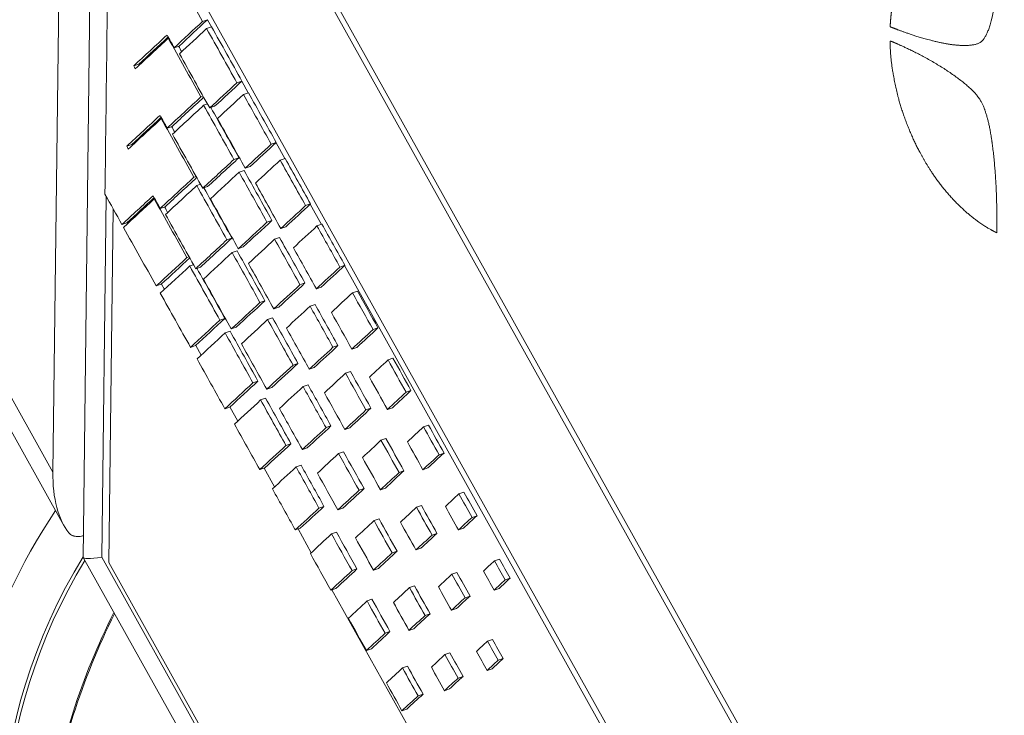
# Model space of a CAD drawing. Header units: millimetres. Extents: x 4 to 836, y 3 to 589.
# Tile 5 of 94: x 185 to 200, y 132 to 142. Entities that reach past the tile are written whole.
import ezdxf

# ---------------------------------------------------------------- set-up
doc = ezdxf.new("R2010")
doc.units = ezdxf.units.MM
doc.layers.add('1', color=7, linetype='Continuous', true_color=0xffffff)

msp = doc.modelspace()

# ---------------------------------------------------------------- linework, layer by layer
at = {"layer": '1', "color": 27, "linetype": 'Continuous', "lineweight": 18}
for p, q in [((185.679, 135.695), (186.422, 196.337)), ((184.19, 137.868), (185.839, 134.913))]:
    msp.add_line(p, q, dxfattribs=at)
at = {"layer": '1', "color": 252, "linetype": 'Continuous', "lineweight": 18}
for p, q in [((186.879, 196.259), (186.123, 134.444)), ((186.124, 134.44), (196.695, 115.498))]:
    msp.add_line(p, q, dxfattribs=at)
at = {"layer": '1', "color": 18, "linetype": 'Continuous', "lineweight": 18}
for p, q in [((207.22, 111.241), (186.667, 148.087)), ((207.293, 111.266), (186.74, 148.112)), ((186.562, 139.556), (186.499, 134.367)), ((186.499, 134.367), (196.944, 115.642))]:
    msp.add_line(p, q, dxfattribs=at)
at = {"layer": '1', "color": 7, "linetype": 'Continuous', "lineweight": 18}
for p, q in [((201.924, 117.423), (186.627, 144.846)), ((188.004, 142.222), (187.946, 142.327)), ((188.542, 141.257), (188.448, 141.426)), ((189.081, 140.291), (188.951, 140.525)), ((189.619, 139.327), (189.453, 139.623)), ((186.768, 139.353), (186.776, 139.339)), ((201.851, 117.398), (189.956, 138.723)), ((187.27, 138.452), (187.314, 138.373)), ((187.773, 137.551), (187.852, 137.408)), ((188.276, 136.65), (188.391, 136.443)), ((188.776, 135.752), (188.929, 135.477)), ((189.274, 134.86), (189.468, 134.512)), ((189.771, 133.968), (198.169, 118.914))]:
    msp.add_line(p, q, dxfattribs=at)
at = {"layer": '1', "color": 163, "linetype": 'Continuous', "lineweight": 18}
for p, q in [((187.875, 142.304), (187.947, 142.329)), ((187.934, 142.198), (188.007, 142.223)), ((187.371, 142.057), (187.378, 142.059)), ((187.457, 141.918), (187.53, 141.943)), ((186.864, 141.652), (186.937, 141.677)), ((188.378, 141.403), (188.451, 141.428)), ((187.85, 141.198), (187.881, 141.208)), ((188.473, 141.233), (188.546, 141.258)), ((187.89, 141.074), (187.945, 141.093)), ((187.978, 141.034), (188.051, 141.059)), ((187.268, 140.878), (187.275, 140.881)), ((187.354, 140.739), (187.427, 140.764)), ((186.762, 140.473), (186.835, 140.498)), ((188.881, 140.503), (188.954, 140.528)), ((188.334, 140.279), (188.407, 140.304)), ((189.012, 140.268), (189.085, 140.293)), ((188.411, 140.092), (188.483, 140.117)), ((188.499, 140.15), (188.572, 140.175)), ((187.747, 140.019), (187.778, 140.03)), ((187.788, 139.896), (187.843, 139.915)), ((187.876, 139.856), (187.948, 139.881)), ((187.165, 139.7), (187.173, 139.702)), ((189.385, 139.603), (189.457, 139.628)), ((187.252, 139.561), (187.325, 139.586)), ((186.691, 139.325), (186.764, 139.35)), ((188.818, 139.361), (188.891, 139.386)), ((189.551, 139.304), (189.624, 139.329)), ((189.021, 139.266), (189.093, 139.291)), ((188.231, 139.101), (188.304, 139.126)), ((188.931, 139.109), (189.003, 139.134)), ((188.308, 138.913), (188.381, 138.938)), ((188.397, 138.971), (188.47, 138.996)), ((187.645, 138.84), (187.676, 138.851)), ((187.685, 138.717), (187.74, 138.736)), ((187.773, 138.677), (187.846, 138.702)), ((189.888, 138.702), (189.961, 138.727)), ((187.195, 138.424), (187.268, 138.449)), ((189.302, 138.443), (189.375, 138.468)), ((189.542, 138.382), (189.615, 138.407)), ((190.073, 138.323), (190.146, 138.348)), ((188.716, 138.182), (188.788, 138.208)), ((188.918, 138.087), (188.991, 138.113)), ((189.451, 138.127), (189.523, 138.152)), ((188.129, 137.922), (188.202, 137.947)), ((188.828, 137.931), (188.901, 137.956)), ((188.205, 137.735), (188.278, 137.76)), ((188.294, 137.793), (188.367, 137.818)), ((190.373, 137.785), (190.446, 137.81)), ((187.698, 137.524), (187.771, 137.549)), ((189.786, 137.525), (189.859, 137.55)), ((190.063, 137.498), (190.136, 137.523)), ((190.593, 137.34), (190.666, 137.365)), ((189.2, 137.264), (189.272, 137.289)), ((189.439, 137.204), (189.512, 137.229)), ((189.97, 137.144), (190.043, 137.169)), ((188.613, 137.004), (188.686, 137.029)), ((188.815, 136.909), (188.888, 136.934)), ((189.348, 136.948), (189.421, 136.973)), ((190.857, 136.867), (190.93, 136.892)), ((188.725, 136.752), (188.798, 136.777)), ((188.201, 136.623), (188.274, 136.648)), ((190.27, 136.606), (190.343, 136.631)), ((190.584, 136.614), (190.657, 136.639)), ((189.684, 136.346), (189.757, 136.371)), ((189.96, 136.32), (190.033, 136.345)), ((191.113, 136.358), (191.186, 136.383)), ((190.49, 136.162), (190.563, 136.187)), ((189.097, 136.085), (189.17, 136.111)), ((189.337, 136.025), (189.409, 136.05)), ((189.868, 135.966), (189.941, 135.991)), ((191.341, 135.949), (191.414, 135.974)), ((188.713, 135.731), (188.786, 135.756)), ((189.245, 135.77), (189.318, 135.795)), ((190.755, 135.688), (190.827, 135.713)), ((191.105, 135.73), (191.178, 135.756)), ((190.168, 135.428), (190.241, 135.453)), ((190.482, 135.436), (190.554, 135.461)), ((191.633, 135.375), (191.706, 135.4)), ((189.581, 135.167), (189.654, 135.192)), ((189.858, 135.141), (189.931, 135.166)), ((191.01, 135.179), (191.083, 135.204)), ((190.388, 134.983), (190.461, 135.008)), ((191.825, 135.03), (191.898, 135.055)), ((189.234, 134.846), (189.307, 134.872)), ((191.627, 134.846), (191.699, 134.872)), ((189.765, 134.787), (189.838, 134.812)), ((191.239, 134.77), (191.311, 134.795)), ((191.003, 134.552), (191.076, 134.577)), ((190.652, 134.51), (190.725, 134.535)), ((192.153, 134.393), (192.226, 134.418)), ((190.065, 134.249), (190.138, 134.274)), ((190.379, 134.257), (190.452, 134.282)), ((191.53, 134.197), (191.603, 134.222)), ((192.309, 134.112), (192.382, 134.137)), ((189.755, 133.963), (189.828, 133.988)), ((190.908, 134), (190.981, 134.026)), ((192.148, 133.963), (192.221, 133.988)), ((190.285, 133.805), (190.358, 133.83)), ((191.723, 133.852), (191.796, 133.877)), ((191.524, 133.668), (191.597, 133.693)), ((191.136, 133.591), (191.209, 133.616)), ((190.9, 133.373), (190.973, 133.398)), ((190.549, 133.331), (190.622, 133.356)), ((192.05, 133.214), (192.123, 133.239)), ((190.276, 133.079), (190.349, 133.104)), ((191.428, 133.018), (191.501, 133.043)), ((190.805, 132.822), (190.878, 132.847)), ((192.207, 132.934), (192.28, 132.959)), ((191.62, 132.673), (191.693, 132.698)), ((192.045, 132.784), (192.118, 132.809)), ((191.033, 132.413), (191.106, 132.438)), ((191.421, 132.489), (191.494, 132.515)), ((190.797, 132.195), (190.87, 132.22))]:
    msp.add_line(p, q, dxfattribs=at)
at = {"layer": '1', "color": 252, "linetype": 'Continuous', "lineweight": 13}
for p, q in [((186.462, 139.735), (186.398, 134.445)), ((186.398, 134.445), (196.84, 115.734))]:
    msp.add_line(p, q, dxfattribs=at)
at = {"layer": '1', "color": 27, "linetype": 'Continuous', "lineweight": 13}
msp.add_line((184.121, 138.487), (185.679, 135.695), dxfattribs=at)
at = {"layer": '1', "color": 27, "linetype": 'Continuous', "lineweight": 18}
for centre, major_axis, ratio, start_param, end_param in [((186.384, 135.988), (0.227, 1.337), 0.499283, 1.875593, 2.734288), ((188.389, 131.979), (-2.127, -5.53), 0.648836, 4.371437, 6.27377), ((188.744, 131.843), (1.947, 5.063), 0.648836, 1.291498, 2.791511), ((188.744, 131.843), (1.92, 4.993), 0.648836, 1.295818, 2.753321), ((190.164, 131.299), (2.49, 6.113), 0.642103, 1.448037, 1.928061)]:
    msp.add_ellipse(centre, major_axis=major_axis, ratio=ratio, start_param=start_param, end_param=end_param, dxfattribs=at)
at = {"layer": '1', "color": 252, "linetype": 'Continuous', "lineweight": 18}
msp.add_ellipse((187.126, 134.696), major_axis=(1.003, 0.254), ratio=0.092612, start_param=3.116886, end_param=3.876479, dxfattribs=at)
at = {"layer": '1', "color": 27, "linetype": 'Continuous', "lineweight": 13}
msp.add_ellipse((190.271, 131.256), major_axis=(2.544, 6.253), ratio=0.642256, start_param=1.452388, end_param=1.929741, dxfattribs=at)
at = {"layer": '1', "color": 163, "linetype": 'Continuous', "lineweight": 18}
for points in [[(186.504, 144.756), (186.484, 143.093), (186.464, 141.431), (186.443, 139.768)], [(187.875, 142.304), (187.715, 142.59), (187.555, 142.876), (187.395, 143.163)], [(187.457, 141.918), (187.596, 142.047), (187.735, 142.175), (187.875, 142.304)], [(187.53, 141.943), (187.669, 142.072), (187.808, 142.2), (187.947, 142.329)], [(188.451, 141.428), (188.303, 141.693), (188.155, 141.958), (188.007, 142.223)], [(186.864, 141.652), (187.027, 141.803), (187.19, 141.953), (187.353, 142.104)], [(186.937, 141.677), (187.081, 141.81), (187.225, 141.943), (187.369, 142.076)], [(187.353, 142.104), (187.388, 142.042), (187.422, 141.98), (187.457, 141.918)], [(187.934, 142.198), (187.801, 142.075), (187.668, 141.952), (187.535, 141.829)], [(188.378, 141.403), (188.23, 141.668), (188.082, 141.933), (187.934, 142.198)], [(187.371, 142.057), (187.21, 141.908), (187.049, 141.759), (186.888, 141.61)], [(187.85, 141.198), (187.69, 141.484), (187.53, 141.77), (187.371, 142.057)], [(187.568, 141.859), (187.552, 141.886), (187.537, 141.913), (187.522, 141.941)], [(186.888, 141.61), (186.88, 141.624), (186.872, 141.638), (186.864, 141.652)], [(186.945, 141.663), (186.942, 141.668), (186.94, 141.673), (186.937, 141.677)], [(187.354, 140.739), (187.52, 140.892), (187.685, 141.045), (187.85, 141.198)], [(187.427, 140.764), (187.582, 140.907), (187.736, 141.05), (187.89, 141.192)], [(188.473, 141.233), (188.346, 141.116), (188.219, 140.998), (188.092, 140.881)], [(188.881, 140.503), (188.745, 140.746), (188.609, 140.99), (188.473, 141.233)], [(188.954, 140.528), (188.818, 140.772), (188.682, 141.015), (188.546, 141.258)], [(188.334, 140.279), (188.186, 140.544), (188.038, 140.809), (187.89, 141.074)], [(186.762, 140.473), (186.925, 140.624), (187.088, 140.775), (187.251, 140.926)], [(187.251, 140.926), (187.285, 140.863), (187.32, 140.801), (187.354, 140.739)], [(188.407, 140.304), (188.27, 140.55), (188.133, 140.795), (187.996, 141.04)], [(187.268, 140.878), (187.107, 140.729), (186.946, 140.581), (186.785, 140.432)], [(186.835, 140.498), (186.978, 140.632), (187.122, 140.765), (187.266, 140.898)], [(187.747, 140.019), (187.587, 140.305), (187.428, 140.592), (187.268, 140.878)], [(187.465, 140.681), (187.45, 140.708), (187.435, 140.735), (187.42, 140.762)], [(186.785, 140.432), (186.777, 140.446), (186.77, 140.459), (186.762, 140.473)], [(186.842, 140.485), (186.84, 140.489), (186.837, 140.494), (186.835, 140.498)], [(187.876, 139.856), (188.028, 139.997), (188.181, 140.138), (188.334, 140.279)], [(187.948, 139.881), (188.101, 140.022), (188.254, 140.163), (188.407, 140.304)], [(189.012, 140.268), (188.891, 140.156), (188.77, 140.045), (188.649, 139.933)], [(189.385, 139.603), (189.26, 139.824), (189.136, 140.046), (189.012, 140.268)], [(189.457, 139.628), (189.333, 139.85), (189.209, 140.071), (189.085, 140.293)], [(188.818, 139.361), (188.682, 139.605), (188.546, 139.848), (188.411, 140.092)], [(188.891, 139.386), (188.755, 139.63), (188.619, 139.873), (188.483, 140.117)], [(187.788, 139.896), (187.635, 139.754), (187.482, 139.613), (187.33, 139.472)], [(188.231, 139.101), (188.084, 139.366), (187.936, 139.631), (187.788, 139.896)], [(188.649, 139.933), (188.773, 139.711), (188.897, 139.488), (189.021, 139.266)], [(186.443, 139.768), (186.526, 139.62), (186.609, 139.473), (186.691, 139.325)], [(188.304, 139.126), (188.167, 139.371), (188.03, 139.616), (187.894, 139.862)], [(186.691, 139.325), (186.844, 139.466), (186.996, 139.606), (187.148, 139.747)], [(186.764, 139.35), (186.897, 139.473), (187.03, 139.596), (187.164, 139.719)], [(187.645, 138.84), (187.485, 139.127), (187.325, 139.413), (187.165, 139.7)], [(187.989, 139.702), (188.125, 139.459), (188.261, 139.215), (188.397, 138.971)], [(189.021, 139.266), (189.142, 139.378), (189.263, 139.49), (189.385, 139.603)], [(188.397, 138.971), (188.537, 139.101), (188.678, 139.231), (188.818, 139.361)], [(188.47, 138.996), (188.61, 139.126), (188.751, 139.256), (188.891, 139.386)], [(189.961, 138.727), (189.848, 138.928), (189.736, 139.128), (189.624, 139.329)], [(186.715, 139.283), (186.875, 138.997), (187.035, 138.71), (187.195, 138.424)], [(189.551, 139.304), (189.436, 139.197), (189.321, 139.091), (189.206, 138.984)], [(189.888, 138.702), (189.776, 138.903), (189.664, 139.103), (189.551, 139.304)], [(189.302, 138.443), (189.178, 138.665), (189.054, 138.887), (188.931, 139.109)], [(189.375, 138.468), (189.251, 138.69), (189.127, 138.912), (189.003, 139.134)], [(188.308, 138.913), (188.167, 138.783), (188.027, 138.654), (187.887, 138.524)], [(187.195, 138.424), (187.345, 138.563), (187.495, 138.702), (187.645, 138.84)], [(187.268, 138.449), (187.407, 138.578), (187.546, 138.707), (187.685, 138.835)], [(187.685, 138.717), (187.542, 138.584), (187.398, 138.451), (187.254, 138.318)], [(187.887, 138.524), (188.022, 138.28), (188.158, 138.036), (188.294, 137.793)], [(188.991, 138.113), (189.119, 138.231), (189.247, 138.349), (189.375, 138.468)], [(187.254, 138.318), (187.402, 138.053), (187.55, 137.789), (187.698, 137.524)], [(188.918, 138.087), (189.046, 138.206), (189.174, 138.324), (189.302, 138.443)], [(190.073, 138.323), (189.97, 138.227), (189.866, 138.132), (189.763, 138.036)], [(190.373, 137.785), (190.273, 137.964), (190.173, 138.143), (190.073, 138.323)], [(190.446, 137.81), (190.346, 137.989), (190.246, 138.169), (190.146, 138.348)], [(188.294, 137.793), (188.435, 137.923), (188.575, 138.053), (188.716, 138.182)], [(188.367, 137.818), (188.507, 137.948), (188.648, 138.078), (188.788, 138.208)], [(189.786, 137.525), (189.675, 137.725), (189.563, 137.926), (189.451, 138.127)], [(189.859, 137.55), (189.747, 137.75), (189.635, 137.951), (189.523, 138.152)], [(187.698, 137.524), (187.842, 137.657), (187.985, 137.789), (188.129, 137.922)], [(187.771, 137.549), (187.914, 137.682), (188.058, 137.815), (188.202, 137.947)], [(188.828, 137.931), (188.7, 137.812), (188.572, 137.694), (188.444, 137.575)], [(188.205, 137.735), (188.068, 137.608), (187.931, 137.481), (187.793, 137.354)], [(188.444, 137.575), (188.568, 137.353), (188.692, 137.131), (188.815, 136.909)], [(189.439, 137.204), (189.555, 137.311), (189.671, 137.418), (189.786, 137.525)], [(189.512, 137.229), (189.628, 137.336), (189.744, 137.443), (189.859, 137.55)], [(187.793, 137.354), (187.929, 137.11), (188.065, 136.867), (188.201, 136.623)], [(190.593, 137.34), (190.502, 137.256), (190.411, 137.172), (190.32, 137.088)], [(190.857, 136.867), (190.769, 137.024), (190.681, 137.182), (190.593, 137.34)], [(190.93, 136.892), (190.842, 137.05), (190.754, 137.207), (190.666, 137.365)], [(188.815, 136.909), (188.943, 137.027), (189.072, 137.146), (189.2, 137.264)], [(188.274, 136.648), (188.411, 136.775), (188.548, 136.902), (188.686, 137.029)], [(189.97, 137.144), (189.867, 137.049), (189.764, 136.953), (189.66, 136.858)], [(188.201, 136.623), (188.338, 136.75), (188.476, 136.877), (188.613, 137.004)], [(189.348, 136.948), (189.232, 136.841), (189.116, 136.734), (189.001, 136.627)], [(189.757, 136.371), (189.645, 136.572), (189.533, 136.773), (189.421, 136.973)], [(189.66, 136.858), (189.76, 136.678), (189.86, 136.499), (189.96, 136.32)], [(189.001, 136.627), (189.113, 136.426), (189.225, 136.226), (189.337, 136.025)], [(189.96, 136.32), (190.064, 136.415), (190.167, 136.511), (190.27, 136.606)], [(190.033, 136.345), (190.137, 136.44), (190.24, 136.536), (190.343, 136.631)], [(188.341, 136.397), (188.465, 136.175), (188.589, 135.953), (188.713, 135.731)], [(189.409, 136.05), (189.525, 136.157), (189.641, 136.264), (189.757, 136.371)], [(191.113, 136.358), (191.034, 136.285), (190.956, 136.212), (190.877, 136.14)], [(190.49, 136.162), (190.399, 136.077), (190.308, 135.993), (190.217, 135.909)], [(190.877, 136.14), (190.953, 136.003), (191.029, 135.867), (191.105, 135.73)], [(188.713, 135.731), (188.841, 135.849), (188.969, 135.967), (189.097, 136.085)], [(188.786, 135.756), (188.914, 135.874), (189.042, 135.992), (189.17, 136.111)], [(189.868, 135.966), (189.764, 135.87), (189.661, 135.775), (189.558, 135.679)], [(190.217, 135.909), (190.305, 135.751), (190.394, 135.594), (190.482, 135.436)], [(191.178, 135.756), (191.257, 135.828), (191.335, 135.901), (191.414, 135.974)], [(189.245, 135.77), (189.13, 135.663), (189.014, 135.556), (188.898, 135.448)], [(190.554, 135.461), (190.645, 135.545), (190.736, 135.629), (190.827, 135.713)], [(189.558, 135.679), (189.658, 135.5), (189.758, 135.32), (189.858, 135.141)], [(190.482, 135.436), (190.573, 135.52), (190.664, 135.604), (190.755, 135.688)], [(188.898, 135.448), (189.01, 135.248), (189.122, 135.047), (189.234, 134.846)], [(189.931, 135.166), (190.034, 135.262), (190.137, 135.357), (190.241, 135.453)], [(191.633, 135.375), (191.567, 135.314), (191.5, 135.253), (191.434, 135.191)], [(189.234, 134.846), (189.35, 134.953), (189.465, 135.06), (189.581, 135.167)], [(189.307, 134.872), (189.423, 134.978), (189.538, 135.085), (189.654, 135.192)], [(191.239, 134.77), (191.163, 134.906), (191.086, 135.043), (191.01, 135.179)], [(191.311, 134.795), (191.235, 134.931), (191.159, 135.068), (191.083, 135.204)], [(191.434, 135.191), (191.498, 135.076), (191.562, 134.961), (191.627, 134.846)], [(191.699, 134.872), (191.766, 134.933), (191.832, 134.994), (191.898, 135.055)], [(190.388, 134.983), (190.297, 134.899), (190.206, 134.815), (190.115, 134.731)], [(189.765, 134.787), (189.662, 134.691), (189.558, 134.596), (189.455, 134.5)], [(190.115, 134.731), (190.203, 134.573), (190.291, 134.415), (190.379, 134.257)], [(191.003, 134.552), (191.081, 134.625), (191.16, 134.697), (191.239, 134.77)], [(191.076, 134.577), (191.154, 134.65), (191.233, 134.722), (191.311, 134.795)], [(189.455, 134.5), (189.555, 134.321), (189.655, 134.142), (189.755, 133.963)], [(190.452, 134.282), (190.543, 134.366), (190.634, 134.451), (190.725, 134.535)], [(189.828, 133.988), (189.931, 134.083), (190.035, 134.179), (190.138, 134.274)], [(192.153, 134.393), (192.099, 134.343), (192.045, 134.293), (191.991, 134.243)], [(192.309, 134.112), (192.257, 134.206), (192.205, 134.299), (192.153, 134.393)], [(189.755, 133.963), (189.858, 134.058), (189.962, 134.154), (190.065, 134.249)], [(191.53, 134.197), (191.464, 134.135), (191.398, 134.074), (191.331, 134.013)], [(191.991, 134.243), (192.043, 134.15), (192.096, 134.056), (192.148, 133.963)], [(191.136, 133.591), (191.06, 133.728), (190.984, 133.864), (190.908, 134)], [(191.209, 133.616), (191.133, 133.753), (191.057, 133.889), (190.981, 134.026)], [(191.331, 134.013), (191.396, 133.898), (191.46, 133.783), (191.524, 133.668)], [(190.622, 133.356), (190.534, 133.514), (190.446, 133.672), (190.358, 133.83)], [(191.597, 133.693), (191.663, 133.754), (191.729, 133.816), (191.796, 133.877)], [(190.549, 133.331), (190.461, 133.489), (190.373, 133.647), (190.285, 133.805)], [(190.9, 133.373), (190.979, 133.446), (191.057, 133.519), (191.136, 133.591)], [(190.973, 133.398), (191.052, 133.471), (191.13, 133.544), (191.209, 133.616)], [(190.276, 133.079), (190.367, 133.163), (190.458, 133.247), (190.549, 133.331)], [(190.349, 133.104), (190.44, 133.188), (190.531, 133.272), (190.622, 133.356)], [(192.05, 133.214), (191.996, 133.164), (191.942, 133.114), (191.889, 133.065)], [(192.207, 132.934), (192.155, 133.027), (192.102, 133.121), (192.05, 133.214)], [(192.28, 132.959), (192.228, 133.052), (192.175, 133.146), (192.123, 133.239)], [(191.62, 132.673), (191.556, 132.788), (191.492, 132.903), (191.428, 133.018)], [(191.693, 132.698), (191.629, 132.813), (191.565, 132.928), (191.501, 133.043)], [(191.889, 133.065), (191.941, 132.971), (191.993, 132.878), (192.045, 132.784)], [(191.033, 132.413), (190.957, 132.549), (190.881, 132.686), (190.805, 132.822)], [(191.106, 132.438), (191.03, 132.574), (190.954, 132.711), (190.878, 132.847)], [(192.045, 132.784), (192.099, 132.834), (192.153, 132.884), (192.207, 132.934)], [(192.118, 132.809), (192.172, 132.859), (192.226, 132.909), (192.28, 132.959)], [(191.494, 132.515), (191.56, 132.576), (191.627, 132.637), (191.693, 132.698)], [(191.421, 132.489), (191.488, 132.551), (191.554, 132.612), (191.62, 132.673)], [(190.797, 132.195), (190.876, 132.267), (190.955, 132.34), (191.033, 132.413)], [(190.87, 132.22), (190.949, 132.293), (191.028, 132.365), (191.106, 132.438)]]:
    msp.add_open_spline(points, degree=3, dxfattribs=at)
at = {"layer": '1', "color": 7, "linetype": 'Continuous', "lineweight": 18}
for points, degree in [([(197.956, 142.227), (197.956, 142.227), (197.956, 142.229), (197.956, 142.234), (197.957, 142.247), (197.958, 142.271), (197.961, 142.309), (197.968, 142.395), (197.978, 142.482), (198.001, 142.617), (198.039, 142.793), (198.137, 143.082), (198.29, 143.341), (198.478, 143.544), (198.665, 143.68), (198.887, 143.773), (199.015, 143.793), (199.116, 143.808), (199.264, 143.799), (199.344, 143.795), (199.401, 143.78), (199.458, 143.767), (199.494, 143.758), (199.551, 143.738), (199.567, 143.732), (199.574, 143.73), (199.574, 143.722), (199.574, 143.71), (199.573, 143.684), (199.573, 143.655), (199.572, 143.6), (199.571, 143.524), (199.56, 143.12), (199.514, 142.691), (199.48, 142.497), (199.438, 142.289), (199.389, 142.14), (199.332, 142.049), (199.3, 141.998), (199.203, 141.95), (199.015, 141.942), (198.802, 141.965), (198.576, 142.016), (198.372, 142.076), (198.25, 142.116), (198.145, 142.152), (198.07, 142.18), (198.02, 142.2), (197.99, 142.211), (197.97, 142.219), (197.956, 142.225), (197.956, 142.225), (197.956, 142.225), (197.956, 142.225), (197.956, 142.225), (197.956, 142.226), (197.956, 142.227)], 6), ([(199.504, 139.212), (199.497, 139.215), (199.479, 139.224), (199.432, 139.248), (199.329, 139.305), (199.129, 139.449), (198.908, 139.65), (198.698, 139.895), (198.546, 140.114), (198.43, 140.308), (198.33, 140.496), (198.247, 140.681), (198.144, 140.943), (198.076, 141.165), (198.025, 141.394), (197.984, 141.606), (197.962, 141.795), (197.954, 141.971), (197.953, 142.003), (197.953, 142.02), (197.983, 142.008), (198.021, 141.992), (198.175, 141.924), (198.487, 141.774), (198.825, 141.57), (199.072, 141.38), (199.215, 141.252), (199.298, 141.121), (199.32, 141.068), (199.382, 140.911), (199.444, 140.629), (199.491, 140.202), (199.517, 139.798), (199.52, 139.489), (199.519, 139.297), (199.519, 139.255), (199.519, 139.224), (199.519, 139.205), (199.519, 139.205), (199.519, 139.205), (199.519, 139.205), (199.519, 139.205), (199.51, 139.209), (199.504, 139.212)], 5)]:
    msp.add_open_spline(points, degree=degree, dxfattribs=at)
at = {"layer": '1', "color": 163, "linetype": 'Continuous', "lineweight": 18, "extrusion": (-2.7836e-09, -1.55257e-09, -1)}
msp.add_open_spline([(187.535, 141.829), (187.683, 141.564), (187.83, 141.299), (187.978, 141.034)], degree=3, dxfattribs=at)
at = {"layer": '1', "color": 163, "linetype": 'Continuous', "lineweight": 18, "extrusion": (-1.08914e-09, 1.17818e-09, -1)}
msp.add_open_spline([(187.978, 141.034), (188.111, 141.157), (188.245, 141.28), (188.378, 141.403)], degree=3, dxfattribs=at)
at = {"layer": '1', "color": 163, "linetype": 'Continuous', "lineweight": 18, "extrusion": (-7.48787e-10, 8.10002e-10, -1)}
msp.add_open_spline([(188.051, 141.059), (188.184, 141.182), (188.317, 141.305), (188.451, 141.428)], degree=3, dxfattribs=at)
at = {"layer": '1', "color": 163, "linetype": 'Continuous', "lineweight": 18, "extrusion": (-5.07329e-10, 5.48693e-10, -1)}
msp.add_open_spline([(187.89, 141.074), (187.738, 140.933), (187.585, 140.792), (187.432, 140.65)], degree=3, dxfattribs=at)
at = {"layer": '1', "color": 163, "linetype": 'Continuous', "lineweight": 18, "extrusion": (9.06807e-10, 5.05905e-10, -1)}
msp.add_open_spline([(188.092, 140.881), (188.228, 140.637), (188.364, 140.394), (188.499, 140.15)], degree=3, dxfattribs=at)
at = {"layer": '1', "color": 163, "linetype": 'Continuous', "lineweight": 18, "extrusion": (-2.26039e-09, -1.26089e-09, 1)}
msp.add_open_spline([(187.432, 140.65), (187.58, 140.386), (187.728, 140.121), (187.876, 139.856)], degree=3, dxfattribs=at)
at = {"layer": '1', "color": 163, "linetype": 'Continuous', "lineweight": 18, "extrusion": (3.33782e-10, -3.6069e-10, -1)}
msp.add_open_spline([(188.499, 140.15), (188.627, 140.268), (188.754, 140.385), (188.881, 140.503)], degree=3, dxfattribs=at)
at = {"layer": '1', "color": 163, "linetype": 'Continuous', "lineweight": 18, "extrusion": (4.00522e-10, -4.32828e-10, -1)}
msp.add_open_spline([(188.572, 140.175), (188.699, 140.293), (188.827, 140.411), (188.954, 140.528)], degree=3, dxfattribs=at)
at = {"layer": '1', "color": 163, "linetype": 'Continuous', "lineweight": 18, "extrusion": (-2.53637e-10, 2.74379e-10, -1)}
msp.add_open_spline([(188.411, 140.092), (188.27, 139.962), (188.13, 139.832), (187.989, 139.702)], degree=3, dxfattribs=at)
at = {"layer": '1', "color": 163, "linetype": 'Continuous', "lineweight": 18, "extrusion": (-3.85731e-10, 4.17278e-10, -1)}
msp.add_open_spline([(187.252, 139.561), (187.417, 139.714), (187.582, 139.866), (187.747, 140.019)], degree=3, dxfattribs=at)
at = {"layer": '1', "color": 163, "linetype": 'Continuous', "lineweight": 18, "extrusion": (6.04483e-10, -6.53917e-10, -1)}
msp.add_open_spline([(187.325, 139.586), (187.479, 139.729), (187.633, 139.871), (187.787, 140.014)], degree=3, dxfattribs=at)
at = {"layer": '1', "color": 163, "linetype": 'Continuous', "lineweight": 18, "extrusion": (-1.13143e-09, 1.22394e-09, 1)}
msp.add_open_spline([(187.165, 139.7), (187.015, 139.561), (186.865, 139.422), (186.715, 139.283)], degree=3, dxfattribs=at)
at = {"layer": '1', "color": 163, "linetype": 'Continuous', "lineweight": 18, "extrusion": (-6.01234e-09, -3.35376e-09, -1)}
msp.add_open_spline([(187.148, 139.747), (187.183, 139.685), (187.217, 139.623), (187.252, 139.561)], degree=3, dxfattribs=at)
at = {"layer": '1', "color": 163, "linetype": 'Continuous', "lineweight": 18, "extrusion": (-1.10792e-09, 1.19883e-09, -1)}
msp.add_open_spline([(189.093, 139.291), (189.215, 139.403), (189.336, 139.516), (189.457, 139.628)], degree=3, dxfattribs=at)
at = {"layer": '1', "color": 163, "linetype": 'Continuous', "lineweight": 18, "extrusion": (2.68202e-09, 1.49609e-09, 1)}
msp.add_open_spline([(187.362, 139.502), (187.347, 139.529), (187.332, 139.556), (187.317, 139.583)], degree=3, dxfattribs=at)
at = {"layer": '1', "color": 163, "linetype": 'Continuous', "lineweight": 18, "extrusion": (3.56924e-09, 1.99076e-09, -1)}
msp.add_open_spline([(187.33, 139.472), (187.477, 139.207), (187.625, 138.942), (187.773, 138.677)], degree=3, dxfattribs=at)
at = {"layer": '1', "color": 163, "linetype": 'Continuous', "lineweight": 18, "extrusion": (-1.26808e-10, 1.37181e-10, -1)}
msp.add_open_spline([(187.773, 138.677), (187.926, 138.818), (188.079, 138.959), (188.231, 139.101)], degree=3, dxfattribs=at)
at = {"layer": '1', "color": 163, "linetype": 'Continuous', "lineweight": 18, "extrusion": (-6.97475e-10, 7.54496e-10, -1)}
msp.add_open_spline([(187.846, 138.702), (187.999, 138.843), (188.151, 138.984), (188.304, 139.126)], degree=3, dxfattribs=at)
at = {"layer": '1', "color": 163, "linetype": 'Continuous', "lineweight": 18, "extrusion": (-4.43867e-10, 4.8016e-10, -1)}
msp.add_open_spline([(188.931, 139.109), (188.802, 138.991), (188.674, 138.872), (188.546, 138.754)], degree=3, dxfattribs=at)
at = {"layer": '1', "color": 163, "linetype": 'Continuous', "lineweight": 18, "extrusion": (-1.3086e-09, -7.29869e-10, -1)}
msp.add_open_spline([(188.716, 138.182), (188.58, 138.426), (188.444, 138.67), (188.308, 138.913)], degree=3, dxfattribs=at)
at = {"layer": '1', "color": 163, "linetype": 'Continuous', "lineweight": 18, "extrusion": (1.18965e-10, 6.63558e-11, -1)}
msp.add_open_spline([(188.788, 138.208), (188.652, 138.451), (188.517, 138.695), (188.381, 138.938)], degree=3, dxfattribs=at)
at = {"layer": '1', "color": 163, "linetype": 'Continuous', "lineweight": 18, "extrusion": (2.85001e-09, 1.5898e-09, -1)}
msp.add_open_spline([(189.206, 138.984), (189.318, 138.784), (189.43, 138.583), (189.542, 138.382)], degree=3, dxfattribs=at)
at = {"layer": '1', "color": 163, "linetype": 'Continuous', "lineweight": 18, "extrusion": (2.02237e-09, 1.12813e-09, 1)}
msp.add_open_spline([(188.546, 138.754), (188.67, 138.532), (188.794, 138.31), (188.918, 138.087)], degree=3, dxfattribs=at)
at = {"layer": '1', "color": 163, "linetype": 'Continuous', "lineweight": 18, "extrusion": (1.8479e-09, 1.03079e-09, 1)}
msp.add_open_spline([(188.129, 137.922), (187.981, 138.187), (187.833, 138.452), (187.685, 138.717)], degree=3, dxfattribs=at)
at = {"layer": '1', "color": 163, "linetype": 'Continuous', "lineweight": 18, "extrusion": (-1.2341e-09, -6.88407e-10, 1)}
msp.add_open_spline([(188.202, 137.947), (188.065, 138.193), (187.928, 138.438), (187.791, 138.683)], degree=3, dxfattribs=at)
at = {"layer": '1', "color": 163, "linetype": 'Continuous', "lineweight": 18, "extrusion": (2.54096e-10, -2.74869e-10, -1)}
msp.add_open_spline([(189.542, 138.382), (189.657, 138.489), (189.772, 138.595), (189.888, 138.702)], degree=3, dxfattribs=at)
at = {"layer": '1', "color": 163, "linetype": 'Continuous', "lineweight": 18, "extrusion": (1.27054e-10, -1.37435e-10, -1)}
msp.add_open_spline([(189.615, 138.407), (189.73, 138.514), (189.845, 138.621), (189.961, 138.727)], degree=3, dxfattribs=at)
at = {"layer": '1', "color": 163, "linetype": 'Continuous', "lineweight": 18, "extrusion": (1.26818e-10, -1.37191e-10, -1)}
msp.add_open_spline([(189.451, 138.127), (189.335, 138.02), (189.219, 137.913), (189.103, 137.806)], degree=3, dxfattribs=at)
at = {"layer": '1', "color": 163, "linetype": 'Continuous', "lineweight": 18, "extrusion": (1.78455e-10, 9.95422e-11, -1)}
msp.add_open_spline([(189.763, 138.036), (189.863, 137.857), (189.963, 137.678), (190.063, 137.498)], degree=3, dxfattribs=at)
at = {"layer": '1', "color": 163, "linetype": 'Continuous', "lineweight": 18, "extrusion": (2.61719e-09, 1.45993e-09, -1)}
msp.add_open_spline([(189.2, 137.264), (189.076, 137.486), (188.952, 137.709), (188.828, 137.931)], degree=3, dxfattribs=at)
at = {"layer": '1', "color": 163, "linetype": 'Continuous', "lineweight": 18, "extrusion": (3.68786e-09, 2.05717e-09, -1)}
msp.add_open_spline([(189.272, 137.289), (189.149, 137.511), (189.025, 137.734), (188.901, 137.956)], degree=3, dxfattribs=at)
at = {"layer": '1', "color": 163, "linetype": 'Continuous', "lineweight": 18, "extrusion": (-1.0591e-09, -5.90559e-10, 1)}
msp.add_open_spline([(188.613, 137.004), (188.477, 137.247), (188.341, 137.491), (188.205, 137.735)], degree=3, dxfattribs=at)
at = {"layer": '1', "color": 163, "linetype": 'Continuous', "lineweight": 18, "extrusion": (2.35355e-09, 1.31235e-09, 1)}
msp.add_open_spline([(188.686, 137.029), (188.55, 137.272), (188.414, 137.516), (188.278, 137.76)], degree=3, dxfattribs=at)
at = {"layer": '1', "color": 163, "linetype": 'Continuous', "lineweight": 18, "extrusion": (-1.07067e-09, -5.97245e-10, 1)}
msp.add_open_spline([(189.103, 137.806), (189.215, 137.605), (189.327, 137.404), (189.439, 137.204)], degree=3, dxfattribs=at)
at = {"layer": '1', "color": 163, "linetype": 'Continuous', "lineweight": 18, "extrusion": (1.5535e-09, -1.68053e-09, -1)}
msp.add_open_spline([(190.063, 137.498), (190.166, 137.594), (190.27, 137.689), (190.373, 137.785)], degree=3, dxfattribs=at)
at = {"layer": '1', "color": 163, "linetype": 'Continuous', "lineweight": 18, "extrusion": (3.17035e-10, -3.42964e-10, -1)}
msp.add_open_spline([(190.136, 137.523), (190.239, 137.619), (190.343, 137.714), (190.446, 137.81)], degree=3, dxfattribs=at)
at = {"layer": '1', "color": 163, "linetype": 'Continuous', "lineweight": 18, "extrusion": (1.64865e-09, -1.78345e-09, 1)}
msp.add_open_spline([(188.888, 136.934), (189.016, 137.052), (189.144, 137.171), (189.272, 137.289)], degree=3, dxfattribs=at)
at = {"layer": '1', "color": 163, "linetype": 'Continuous', "lineweight": 18, "extrusion": (1.48703e-09, 8.29499e-10, -1)}
for points in [[(190.343, 136.631), (190.243, 136.811), (190.143, 136.99), (190.043, 137.169)], [(190.27, 136.606), (190.17, 136.786), (190.07, 136.965), (189.97, 137.144)]]:
    msp.add_open_spline(points, degree=3, dxfattribs=at)
at = {"layer": '1', "color": 163, "linetype": 'Continuous', "lineweight": 18, "extrusion": (7.73184e-10, 4.3138e-10, -1)}
msp.add_open_spline([(190.32, 137.088), (190.408, 136.93), (190.496, 136.772), (190.584, 136.614)], degree=3, dxfattribs=at)
at = {"layer": '1', "color": 163, "linetype": 'Continuous', "lineweight": 18, "extrusion": (2.73615e-09, 1.52628e-09, -1)}
msp.add_open_spline([(189.684, 136.346), (189.572, 136.547), (189.46, 136.747), (189.348, 136.948)], degree=3, dxfattribs=at)
at = {"layer": '1', "color": 163, "linetype": 'Continuous', "lineweight": 18, "extrusion": (-9.51181e-10, 1.02896e-09, -1)}
msp.add_open_spline([(190.584, 136.614), (190.675, 136.698), (190.766, 136.783), (190.857, 136.867)], degree=3, dxfattribs=at)
at = {"layer": '1', "color": 163, "linetype": 'Continuous', "lineweight": 18, "extrusion": (-6.02424e-10, 6.51673e-10, -1)}
msp.add_open_spline([(190.657, 136.639), (190.748, 136.724), (190.839, 136.808), (190.93, 136.892)], degree=3, dxfattribs=at)
at = {"layer": '1', "color": 163, "linetype": 'Continuous', "lineweight": 18, "extrusion": (-1.39529e-09, 1.50898e-09, 1)}
msp.add_open_spline([(188.725, 136.752), (188.597, 136.634), (188.469, 136.515), (188.341, 136.397)], degree=3, dxfattribs=at)
at = {"layer": '1', "color": 163, "linetype": 'Continuous', "lineweight": 18, "extrusion": (-2.73609e-09, -1.52624e-09, 1)}
msp.add_open_spline([(189.097, 136.085), (188.973, 136.308), (188.849, 136.53), (188.725, 136.752)], degree=3, dxfattribs=at)
at = {"layer": '1', "color": 163, "linetype": 'Continuous', "lineweight": 18, "extrusion": (-2.43869e-09, -1.36035e-09, 1)}
msp.add_open_spline([(189.17, 136.111), (189.046, 136.333), (188.922, 136.555), (188.798, 136.777)], degree=3, dxfattribs=at)
at = {"layer": '1', "color": 163, "linetype": 'Continuous', "lineweight": 18, "extrusion": (1.55353e-09, -1.68057e-09, 1)}
msp.add_open_spline([(189.337, 136.025), (189.452, 136.132), (189.568, 136.239), (189.684, 136.346)], degree=3, dxfattribs=at)
at = {"layer": '1', "color": 163, "linetype": 'Continuous', "lineweight": 18, "extrusion": (-1.01118e-09, -5.64193e-10, -1)}
msp.add_open_spline([(191.341, 135.949), (191.265, 136.085), (191.189, 136.221), (191.113, 136.358)], degree=3, dxfattribs=at)
at = {"layer": '1', "color": 163, "linetype": 'Continuous', "lineweight": 18, "extrusion": (-1.84391e-09, -1.02881e-09, -1)}
msp.add_open_spline([(191.414, 135.974), (191.338, 136.11), (191.262, 136.246), (191.186, 136.383)], degree=3, dxfattribs=at)
at = {"layer": '1', "color": 163, "linetype": 'Continuous', "lineweight": 18, "extrusion": (1.13003e-09, 6.30478e-10, 1)}
msp.add_open_spline([(190.755, 135.688), (190.667, 135.846), (190.578, 136.004), (190.49, 136.162)], degree=3, dxfattribs=at)
at = {"layer": '1', "color": 163, "linetype": 'Continuous', "lineweight": 18, "extrusion": (-1.54636e-09, -8.6276e-10, 1)}
msp.add_open_spline([(190.827, 135.713), (190.739, 135.871), (190.651, 136.029), (190.563, 136.187)], degree=3, dxfattribs=at)
at = {"layer": '1', "color": 163, "linetype": 'Continuous', "lineweight": 18, "extrusion": (1.96277e-09, 1.09507e-09, -1)}
msp.add_open_spline([(190.168, 135.428), (190.068, 135.607), (189.968, 135.786), (189.868, 135.966)], degree=3, dxfattribs=at)
at = {"layer": '1', "color": 163, "linetype": 'Continuous', "lineweight": 18, "extrusion": (2.20068e-09, 1.22779e-09, -1)}
msp.add_open_spline([(190.241, 135.453), (190.141, 135.632), (190.041, 135.811), (189.941, 135.991)], degree=3, dxfattribs=at)
at = {"layer": '1', "color": 163, "linetype": 'Continuous', "lineweight": 18, "extrusion": (-1.29981e-09, 1.40609e-09, 1)}
msp.add_open_spline([(191.105, 135.73), (191.184, 135.803), (191.263, 135.876), (191.341, 135.949)], degree=3, dxfattribs=at)
at = {"layer": '1', "color": 163, "linetype": 'Continuous', "lineweight": 18, "extrusion": (1.54649e-09, 8.62655e-10, 1)}
msp.add_open_spline([(189.581, 135.167), (189.469, 135.368), (189.357, 135.569), (189.245, 135.77)], degree=3, dxfattribs=at)
at = {"layer": '1', "color": 163, "linetype": 'Continuous', "lineweight": 18, "extrusion": (2.55763e-09, 1.4267e-09, 1)}
msp.add_open_spline([(189.654, 135.192), (189.542, 135.393), (189.43, 135.594), (189.318, 135.795)], degree=3, dxfattribs=at)
at = {"layer": '1', "color": 163, "linetype": 'Continuous', "lineweight": 18, "extrusion": (1.04604e-09, -1.13193e-09, 1)}
msp.add_open_spline([(189.858, 135.141), (189.961, 135.237), (190.064, 135.332), (190.168, 135.428)], degree=3, dxfattribs=at)
at = {"layer": '1', "color": 163, "linetype": 'Continuous', "lineweight": 18, "extrusion": (-2.67665e-09, -1.4931e-09, -1)}
msp.add_open_spline([(191.825, 135.03), (191.761, 135.145), (191.697, 135.26), (191.633, 135.375)], degree=3, dxfattribs=at)
at = {"layer": '1', "color": 163, "linetype": 'Continuous', "lineweight": 18, "extrusion": (-2.08182e-10, -1.16125e-10, -1)}
msp.add_open_spline([(191.898, 135.055), (191.834, 135.17), (191.77, 135.285), (191.706, 135.4)], degree=3, dxfattribs=at)
at = {"layer": '1', "color": 163, "linetype": 'Continuous', "lineweight": 18, "extrusion": (-1.79096e-09, 1.93824e-09, -1)}
msp.add_open_spline([(191.01, 135.179), (190.932, 135.106), (190.853, 135.034), (190.774, 134.961)], degree=3, dxfattribs=at)
at = {"layer": '1', "color": 163, "linetype": 'Continuous', "lineweight": 18, "extrusion": (-4.46112e-10, -2.48855e-10, -1)}
msp.add_open_spline([(190.725, 134.535), (190.637, 134.692), (190.549, 134.85), (190.461, 135.008)], degree=3, dxfattribs=at)
at = {"layer": '1', "color": 163, "linetype": 'Continuous', "lineweight": 18, "extrusion": (-9.98702e-10, 1.08039e-09, 1)}
msp.add_open_spline([(191.627, 134.846), (191.693, 134.908), (191.759, 134.969), (191.825, 135.03)], degree=3, dxfattribs=at)
at = {"layer": '1', "color": 163, "linetype": 'Continuous', "lineweight": 18, "extrusion": (-2.46848e-09, -1.37698e-09, -1)}
msp.add_open_spline([(190.652, 134.51), (190.564, 134.667), (190.476, 134.825), (190.388, 134.983)], degree=3, dxfattribs=at)
at = {"layer": '1', "color": 163, "linetype": 'Continuous', "lineweight": 18, "extrusion": (-4.31207e-09, -2.40537e-09, 1)}
msp.add_open_spline([(190.774, 134.961), (190.851, 134.825), (190.927, 134.688), (191.003, 134.552)], degree=3, dxfattribs=at)
at = {"layer": '1', "color": 27, "linetype": 'Continuous', "lineweight": 18}
msp.add_open_spline([(185.911, 134.806), (185.92, 134.796), (185.929, 134.787), (185.948, 134.773), (185.959, 134.767), (185.975, 134.761), (185.981, 134.759), (185.992, 134.755), (186.01, 134.751), (186.028, 134.749), (186.052, 134.749), (186.065, 134.75), (186.09, 134.753), (186.103, 134.755), (186.119, 134.759), (186.123, 134.76), (186.126, 134.76)], degree=3, knots=[0, 0, 0, 0, 0.159423, 0.159423, 0.318846, 0.318846, 0.398557, 0.398557, 0.478269, 0.637692, 0.637692, 0.797114, 0.797114, 0.956537, 0.956537, 1, 1, 1, 1], dxfattribs=at)
at = {"layer": '1', "color": 163, "linetype": 'Continuous', "lineweight": 18, "extrusion": (1.60603e-09, 8.95881e-10, 1)}
msp.add_open_spline([(190.065, 134.249), (189.965, 134.428), (189.865, 134.608), (189.765, 134.787)], degree=3, dxfattribs=at)
at = {"layer": '1', "color": 163, "linetype": 'Continuous', "lineweight": 18, "extrusion": (3.0931e-09, 1.7254e-09, 1)}
msp.add_open_spline([(190.138, 134.274), (190.038, 134.454), (189.938, 134.633), (189.838, 134.812)], degree=3, dxfattribs=at)
at = {"layer": '1', "color": 163, "linetype": 'Continuous', "lineweight": 18, "extrusion": (-1.98156e-09, 2.14357e-09, 1)}
msp.add_open_spline([(190.379, 134.257), (190.47, 134.341), (190.561, 134.425), (190.652, 134.51)], degree=3, dxfattribs=at)
at = {"layer": '1', "color": 163, "linetype": 'Continuous', "lineweight": 18, "extrusion": (1.97543e-09, 1.10158e-09, -1)}
msp.add_open_spline([(192.382, 134.137), (192.33, 134.231), (192.278, 134.324), (192.226, 134.418)], degree=3, dxfattribs=at)
at = {"layer": '1', "color": 163, "linetype": 'Continuous', "lineweight": 18, "extrusion": (-8.62476e-10, -4.8111e-10, -1)}
msp.add_open_spline([(191.723, 133.852), (191.659, 133.967), (191.595, 134.082), (191.53, 134.197)], degree=3, dxfattribs=at)
at = {"layer": '1', "color": 163, "linetype": 'Continuous', "lineweight": 18, "extrusion": (7.21211e-10, 4.02315e-10, -1)}
msp.add_open_spline([(191.796, 133.877), (191.731, 133.992), (191.667, 134.107), (191.603, 134.222)], degree=3, dxfattribs=at)
at = {"layer": '1', "color": 163, "linetype": 'Continuous', "lineweight": 18, "extrusion": (1.44249e-09, -1.56045e-09, 1)}
msp.add_open_spline([(192.221, 133.988), (192.274, 134.037), (192.328, 134.087), (192.382, 134.137)], degree=3, dxfattribs=at)
at = {"layer": '1', "color": 163, "linetype": 'Continuous', "lineweight": 18, "extrusion": (-2.37804e-10, 2.57251e-10, -1)}
msp.add_open_spline([(190.908, 134), (190.829, 133.928), (190.751, 133.855), (190.672, 133.782)], degree=3, dxfattribs=at)
at = {"layer": '1', "color": 163, "linetype": 'Continuous', "lineweight": 18, "extrusion": (1.26413e-09, -1.3675e-09, 1)}
msp.add_open_spline([(192.148, 133.963), (192.202, 134.012), (192.256, 134.062), (192.309, 134.112)], degree=3, dxfattribs=at)
at = {"layer": '1', "color": 163, "linetype": 'Continuous', "lineweight": 18, "extrusion": (2.25105e-09, -2.43515e-09, 1)}
msp.add_open_spline([(191.524, 133.668), (191.59, 133.729), (191.656, 133.79), (191.723, 133.852)], degree=3, dxfattribs=at)
at = {"layer": '1', "color": 163, "linetype": 'Continuous', "lineweight": 18, "extrusion": (-4.12235e-10, 4.45784e-10, -1)}
msp.add_open_spline([(190.285, 133.805), (190.194, 133.72), (190.103, 133.636), (190.012, 133.552)], degree=3, dxfattribs=at)
at = {"layer": '1', "color": 163, "linetype": 'Continuous', "lineweight": 18, "extrusion": (-2.58744e-09, -1.443e-09, 1)}
msp.add_open_spline([(190.672, 133.782), (190.748, 133.646), (190.824, 133.51), (190.9, 133.373)], degree=3, dxfattribs=at)
at = {"layer": '1', "color": 163, "linetype": 'Continuous', "lineweight": 18, "extrusion": (1.69532e-09, 9.4568e-10, 1)}
msp.add_open_spline([(190.012, 133.552), (190.1, 133.394), (190.188, 133.236), (190.276, 133.079)], degree=3, dxfattribs=at)
at = {"layer": '1', "color": 163, "linetype": 'Continuous', "lineweight": 18, "extrusion": (1.54572e-10, -1.67177e-10, -1)}
msp.add_open_spline([(191.428, 133.018), (191.361, 132.957), (191.295, 132.895), (191.229, 132.834)], degree=3, dxfattribs=at)
at = {"layer": '1', "color": 163, "linetype": 'Continuous', "lineweight": 18, "extrusion": (1.34744e-10, -1.4577e-10, -1)}
msp.add_open_spline([(190.805, 132.822), (190.727, 132.749), (190.648, 132.677), (190.569, 132.604)], degree=3, dxfattribs=at)
at = {"layer": '1', "color": 163, "linetype": 'Continuous', "lineweight": 18, "extrusion": (3.69526e-09, 2.06131e-09, 1)}
msp.add_open_spline([(191.229, 132.834), (191.293, 132.719), (191.357, 132.604), (191.421, 132.489)], degree=3, dxfattribs=at)
at = {"layer": '1', "color": 163, "linetype": 'Continuous', "lineweight": 18, "extrusion": (3.28633e-09, 1.83319e-09, 1)}
msp.add_open_spline([(190.569, 132.604), (190.645, 132.467), (190.721, 132.331), (190.797, 132.195)], degree=3, dxfattribs=at)

doc.saveas('drawing.dxf')
